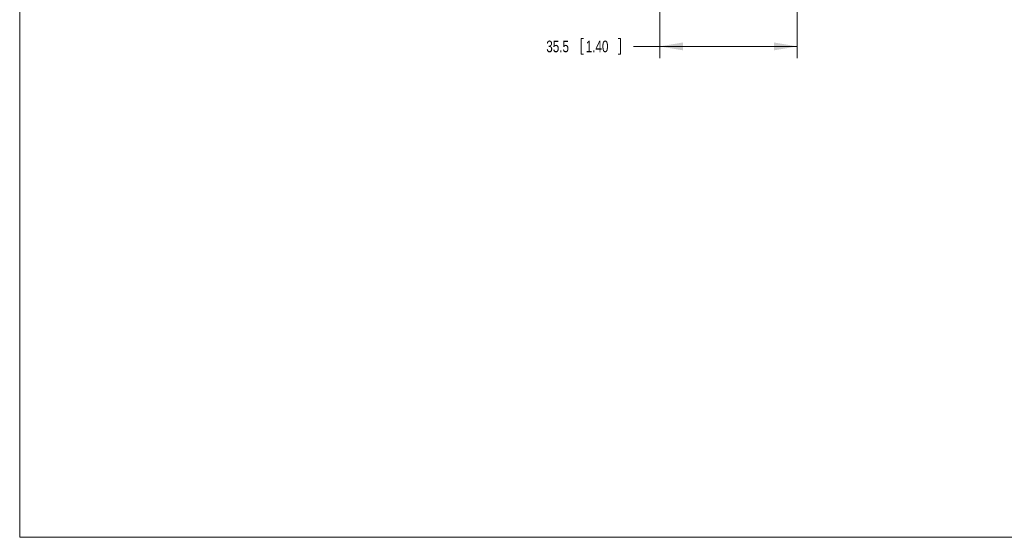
# Model space of a CAD drawing. Header units: millimetres. Extents: x 10 to 277, y 8 to 208.
# Tile 1 of 25: x 10 to 137, y 8 to 74. Entities that reach past the tile are written whole.
import ezdxf

# ---------------------------------------------------------------- set-up
doc = ezdxf.new("R2010")
doc.units = ezdxf.units.MM
doc.styles.add('SLDTEXTSTYLE0', font='TXT', dxfattribs={"width": 0.75})
doc.dimstyles.new('SLDDIMSTYLE0', dxfattribs={"dimtxt": 1.5, "dimasz": 3, "dimexe": 0, "dimexo": 0.0625, "dimgap": 0.375, "dimtad": 0, "dimtih": 1, "dimtoh": 1, "dimdec": 1, "dimlfac": 2, "dimrnd": 1e-09, "dimzin": 12, "dimdsep": 46, "dimtxsty": 'SLDTEXTSTYLE0', "dimsah": 1, "dimcen": 0.09, "dimadec": 0, "dimazin": 0, "dimtfac": 1, "dimtdec": 1, "dimtofl": 0, "dimtmove": 0, "dimatfit": 3, "dimfxl": 1, "dimtolj": 1, "dimtzin": 12, "dimarcsym": 0})

# ---------------------------------------------------------------- blocks, each defined once
blk = doc.blocks.new('*D24')
at = {"color": 7, "linetype": 'Continuous', "lineweight": 0}
for p, q in [((110.4, 94.98), (110.4, 69.49)), ((92.65, 91.11), (92.65, 69.49)), ((82.5, 72.01), (82.5, 69.98)), ((82.5, 72.01), (82.81, 72.01)), ((87.6, 72.01), (87.3, 72.01)), ((87.6, 72.01), (87.6, 69.98)), ((82.5, 69.98), (82.81, 69.98)), ((87.6, 69.98), (87.3, 69.98)), ((92.65, 70.99), (89.26, 70.99)), ((110.4, 70.99), (92.65, 70.99))]:
    blk.add_line(p, q, dxfattribs=at)
for points in [[(92.65, 70.99), (95.65, 70.49), (95.65, 71.5)], [(110.4, 70.99), (107.4, 71.5), (107.4, 70.49)]]:
    blk.add_solid(points, dxfattribs=at)
at = {"color": 7, "linetype": 'Continuous', "lineweight": 0, "char_height": 1.5, "attachment_point": 1, "style": 'SLDTEXTSTYLE0'}
for s, insert in [('35.5', (78.02, 71.74)), ('1.40', (83.11, 71.74))]:
    blk.add_mtext(s, dxfattribs=dict(at, insert=insert))

msp = doc.modelspace()

# ---------------------------------------------------------------- linework, layer by layer
at = {"color": 7, "linetype": 'Continuous', "lineweight": 15}
for p, q in [((10.088, 7.692), (10.088, 207.692)), ((270.088, 7.692), (10.088, 7.692))]:
    msp.add_line(p, q, dxfattribs=at)

# ---------------------------------------------------------------- dimensions: what is measured, and where the dimension line sits
at = {"color": 7, "linetype": 'Continuous', "lineweight": 0}
dim = msp.add_linear_dim(base=(110.404, 70.994), p1=(92.646, 93.11), p2=(110.404, 96.982), dimstyle='SLDDIMSTYLE0', dxfattribs=at)
dim.commit()
dim.dimension.update_dxf_attribs({"geometry": '*D24', "text_midpoint": (83.112, 70.994), "dimtype": 160})

doc.saveas('drawing.dxf')
